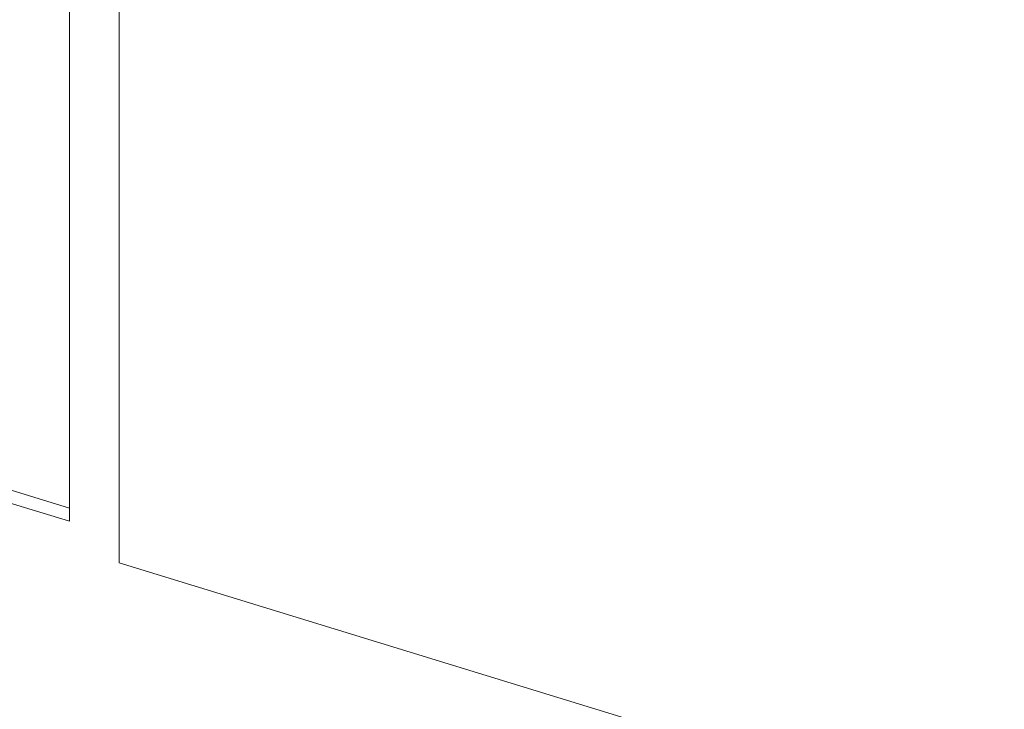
# Model space of a CAD drawing. Header units: millimetres. Extents: x -2220 to 52371, y -4077 to 6953.
# Tile 96 of 228: x 5770 to 6744, y -1604 to -922. Entities that reach past the tile are written whole.
import ezdxf

# ---------------------------------------------------------------- set-up
doc = ezdxf.new("R2010")
doc.units = ezdxf.units.MM
doc.header["$MEASUREMENT"] = 0
doc.linetypes.add('Wipeout_Contour', pattern=[1000, 0, -1000])
doc.layers.add('Nuevo_08_E_Envans secs', color=7, linetype='Continuous')
doc.layers.add('Nuevo_Ventanas Archicad', color=7, linetype='Continuous')
doc.layers.add('Nuevo_08_E_Envans secs_Pluma_Nº__47', color=7, linetype='Continuous', lineweight=20)
doc.layers.add('Nuevo_Ventanas Archicad_Pluma_Nº__1', color=7, linetype='Continuous', lineweight=5)

# ---------------------------------------------------------------- blocks, each defined once
blk = doc.blocks.new('Elem Sección_68_1')
at = {"color": 254, "linetype": 'Wipeout_Contour', "lineweight": 0, "ltscale": 30493.871432}
blk.add_wipeout([(5868.08, -552.67), (9216.61, -1580.3), (9219, -1575.8), (5870.47, -548.18)], dxfattribs=at).dxf.layer = 'Nuevo_08_E_Envans secs'
at = {"color": 254, "linetype": 'Wipeout_Contour', "lineweight": 0, "ltscale": 39819.543603}
blk.add_wipeout([(5872.85, -543.69), (9209.57, -1567.68), (9214.73, -1557.94), (9201.94, -1554.02), (5878.01, -533.95)], dxfattribs=at).dxf.layer = 'Nuevo_08_E_Envans secs'
at = {"color": 254, "linetype": 'Wipeout_Contour', "lineweight": 0, "ltscale": 54462.240952}
blk.add_wipeout([(5878.01, -533.95), (9201.94, -1554.02), (9207.1, -1544.28), (9194.3, -1540.35), (7447.01, -1004.13), (7092.72, -895.4), (5883.17, -524.21)], dxfattribs=at).dxf.layer = 'Nuevo_08_E_Envans secs'
at = {"layer": 'Nuevo_08_E_Envans secs_Pluma_Nº__47', "color": 7, "linetype": 'Continuous', "lineweight": 20}
blk.add_line((5868.08, -1459.3), (9216.61, -2486.92), dxfattribs=at)
blk = doc.blocks.new('Elem Sección_96_1')
at = {"layer": 'Nuevo_Ventanas Archicad_Pluma_Nº__1', "color": 7, "linetype": 'Continuous', "lineweight": 5}
for p, q in [((5818.88, -537.57), (5818.88, -1418.32)), ((5868.08, -1433.42), (5868.08, -552.67)), ((4939.1, -1135.26), (5818.88, -1405.25)), ((5818.88, -1418.32), (4933.15, -1146.5)), ((5868.08, -1459.3), (5868.08, -1433.42))]:
    blk.add_line(p, q, dxfattribs=at)
blk = doc.blocks.new('Elem Sección_111_1')
at = {"color": 254, "linetype": 'Wipeout_Contour', "lineweight": 0, "ltscale": 15755.887503}
blk.add_wipeout([(968.96, -802.52), (6170.16, -2398.7), (6172.54, -2394.21), (971.34, -798.02)], dxfattribs=at).dxf.layer = 'Nuevo_08_E_Envans secs'
at = {"color": 254, "linetype": 'Wipeout_Contour', "lineweight": 0, "ltscale": 15758.288048}
blk.add_wipeout([(6162.61, -2412.93), (6167.77, -2403.19), (966.58, -807.01), (961.42, -816.75)], dxfattribs=at).dxf.layer = 'Nuevo_08_E_Envans secs'

msp = doc.modelspace()

# ---------------------------------------------------------------- block references
at = {"layer": 'Nuevo_08_E_Envans secs', "lineweight": 0}
msp.add_blockref('Elem Sección_68_1', (0, 0), dxfattribs=at)

# ---------------------------------------------------------------- next in the draw order: block references
at = {"layer": 'Nuevo_Ventanas Archicad', "lineweight": 0}
msp.add_blockref('Elem Sección_96_1', (0, 0), dxfattribs=at)

# ---------------------------------------------------------------- next in the draw order: block references
at = {"layer": 'Nuevo_08_E_Envans secs', "lineweight": 0}
msp.add_blockref('Elem Sección_111_1', (0, 0), dxfattribs=at)

doc.saveas('drawing.dxf')
